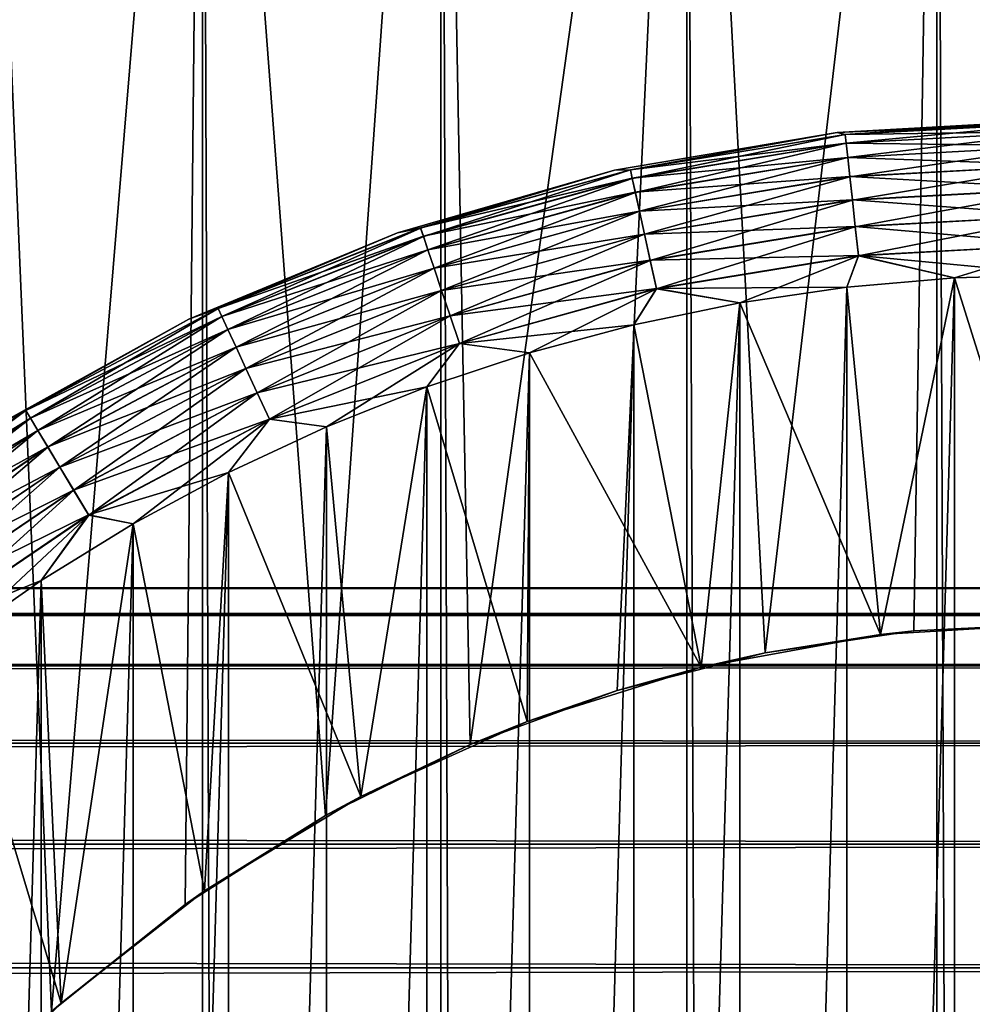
# Model space of a CAD drawing. Extents: x -265 to 265, y 0 to 427.
# Tile 250 of 256: x 243.27 to 249.42, y 407.29 to 413.65. Entities that reach past the tile are written whole.
import ezdxf

# ---------------------------------------------------------------- set-up
doc = ezdxf.new("R2010")
doc.units = 0
doc.header["$LTSCALE"] = 65.185185
for name, color, linetype in [('3', 7, 'CONTINUOUS'), ('71', 7, 'CONTINUOUS'), ('72', 7, 'CONTINUOUS'), ('77', 7, 'CONTINUOUS'), ('81', 7, 'CONTINUOUS'), ('82', 7, 'CONTINUOUS'), ('85', 7, 'CONTINUOUS'), ('89', 7, 'CONTINUOUS'), ('93', 7, 'CONTINUOUS')]:
    doc.layers.add(name, color=color, linetype=linetype)

msp = doc.modelspace()

# ---------------------------------------------------------------- linework, layer by layer
at = {"layer": '3', "color": 7, "linetype": 'CONTINUOUS'}
for points in [[(-263, 409.9789, 28.2268), (-263, 409.8101, 29.6706), (263, 409.9789, 28.2268), (-263, 409.9789, 28.2268)], [(263, 409.9789, 28.2268), (-263, 409.8101, 29.6706), (263, 409.8101, 29.6706), (263, 409.9789, 28.2268)], [(-263, 409.9789, 26.7732), (-263, 409.9789, 28.2268), (263, 409.9789, 26.7732), (-263, 409.9789, 26.7732)], [(263, 409.9789, 26.7732), (-263, 409.9789, 28.2268), (263, 409.9789, 28.2268), (263, 409.9789, 26.7732)], [(-263, 409.8101, 25.3294), (-263, 409.9789, 26.7732), (263, 409.8101, 25.3294), (-263, 409.8101, 25.3294)], [(263, 409.8101, 25.3294), (-263, 409.9789, 26.7732), (263, 409.9789, 26.7732), (263, 409.8101, 25.3294)], [(-263, 409.8101, 29.6706), (-263, 409.4749, 31.085), (263, 409.8101, 29.6706), (-263, 409.8101, 29.6706)], [(263, 409.8101, 29.6706), (-263, 409.4749, 31.085), (263, 409.4749, 31.085), (263, 409.8101, 29.6706)], [(-263, 409.4749, 23.915), (-263, 409.8101, 25.3294), (263, 409.4749, 23.915), (-263, 409.4749, 23.915)], [(263, 409.4749, 23.915), (-263, 409.8101, 25.3294), (263, 409.8101, 25.3294), (263, 409.4749, 23.915)], [(-263, 409.4749, 31.085), (-263, 408.9777, 32.451), (263, 409.4749, 31.085), (-263, 409.4749, 31.085)], [(263, 409.4749, 31.085), (-263, 408.9777, 32.451), (263, 408.9777, 32.451), (263, 409.4749, 31.085)], [(-263, 408.9777, 22.549), (-263, 409.4749, 23.915), (263, 408.9777, 22.549), (-263, 408.9777, 22.549)], [(263, 408.9777, 22.549), (-263, 409.4749, 23.915), (263, 409.4749, 23.915), (263, 408.9777, 22.549)], [(-263, 408.9777, 32.451), (-263, 408.3253, 33.75), (263, 408.9777, 32.451), (-263, 408.9777, 32.451)], [(263, 408.9777, 32.451), (-263, 408.3253, 33.75), (263, 408.3253, 33.75), (263, 408.9777, 32.451)], [(-263, 408.3253, 21.25), (-263, 408.9777, 22.549), (263, 408.3253, 21.25), (-263, 408.3253, 21.25)], [(263, 408.3253, 21.25), (-263, 408.9777, 22.549), (263, 408.9777, 22.549), (263, 408.3253, 21.25)], [(-263, 408.3253, 33.75), (-263, 407.5265, 34.9645), (263, 408.3253, 33.75), (-263, 408.3253, 33.75)], [(263, 408.3253, 33.75), (-263, 407.5265, 34.9645), (263, 407.5265, 34.9645), (263, 408.3253, 33.75)], [(-263, 407.5265, 20.0355), (-263, 408.3253, 21.25), (263, 407.5265, 20.0355), (-263, 407.5265, 20.0355)], [(263, 407.5265, 20.0355), (-263, 408.3253, 21.25), (263, 408.3253, 21.25), (263, 407.5265, 20.0355)], [(-263, 407.5265, 34.9645), (-263, 406.5922, 36.078), (263, 407.5265, 34.9645), (-263, 407.5265, 34.9645)], [(263, 407.5265, 34.9645), (-263, 406.5922, 36.078), (263, 406.5922, 36.078), (263, 407.5265, 34.9645)], [(-263, 406.5922, 18.922), (-263, 407.5265, 20.0355), (263, 406.5922, 18.922), (-263, 406.5922, 18.922)], [(263, 406.5922, 18.922), (-263, 407.5265, 20.0355), (263, 407.5265, 20.0355), (263, 406.5922, 18.922)]]:
    msp.add_3dface(points, dxfattribs=at)
at = {"layer": '71', "color": 7, "linetype": 'CONTINUOUS'}
for points in [[(242.9739, 1, 13.2527), (244.4479, 1, 13.9347), (242.9739, 419, 13.2527), (242.9739, 1, 13.2527)], [(242.9739, 419, 13.2527), (244.4479, 1, 13.9347), (244.4479, 419, 13.9347), (242.9739, 419, 13.2527)], [(244.4479, 1, 13.9347), (245.9871, 1, 14.4532), (244.4479, 419, 13.9347), (244.4479, 1, 13.9347)], [(244.4479, 419, 13.9347), (245.9871, 1, 14.4532), (245.9871, 419, 14.4532), (244.4479, 419, 13.9347)], [(245.9871, 1, 14.4532), (247.5733, 1, 14.8024), (245.9871, 419, 14.4532), (245.9871, 1, 14.4532)], [(245.9871, 419, 14.4532), (247.5733, 1, 14.8024), (247.5733, 419, 14.8024), (245.9871, 419, 14.4532)], [(247.5733, 1, 14.8024), (249.1879, 1, 14.978), (247.5733, 419, 14.8024), (247.5733, 1, 14.8024)], [(247.5733, 419, 14.8024), (249.1879, 1, 14.978), (249.1879, 419, 14.978), (247.5733, 419, 14.8024)], [(249.1879, 1, 14.978), (250.8121, 1, 14.978), (249.1879, 419, 14.978), (249.1879, 1, 14.978)], [(249.1879, 419, 14.978), (250.8121, 1, 14.978), (250.8121, 419, 14.978), (249.1879, 419, 14.978)]]:
    msp.add_3dface(points, dxfattribs=at)
at = {"layer": '72', "color": 7, "linetype": 'CONTINUOUS'}
for points in [[(242.6833, 406.4443, -13.0945), (242.9739, 419, -13.2527), (243.4741, 407.244, -13.506), (242.6833, 406.4443, -13.0945)], [(242.9739, 419, -13.2527), (244.4479, 419, -13.9347), (243.4741, 407.244, -13.506), (242.9739, 419, -13.2527)], [(243.4741, 407.244, -13.506), (244.4479, 419, -13.9347), (244.3351, 407.9354, -13.8892), (243.4741, 407.244, -13.506)], [(244.3351, 407.9354, -13.8892), (244.4479, 419, -13.9347), (245.2416, 408.51, -14.2252), (244.3351, 407.9354, -13.8892)], [(244.4479, 419, -13.9347), (245.9871, 419, -14.4532), (245.2416, 408.51, -14.2252), (244.4479, 419, -13.9347)], [(245.2416, 408.51, -14.2252), (245.9871, 419, -14.4532), (246.1751, 408.9684, -14.5042), (245.2416, 408.51, -14.2252)], [(245.9871, 419, -14.4532), (247.5733, 419, -14.8024), (246.1751, 408.9684, -14.5042), (245.9871, 419, -14.4532)], [(246.1751, 408.9684, -14.5042), (247.5733, 419, -14.8024), (247.1235, 409.316, -14.7216), (246.1751, 408.9684, -14.5042)], [(247.1235, 409.316, -14.7216), (247.5733, 419, -14.8024), (248.0796, 409.559, -14.8766), (247.1235, 409.316, -14.7216)], [(247.5733, 419, -14.8024), (249.1879, 419, -14.978), (248.0796, 409.559, -14.8766), (247.5733, 419, -14.8024)], [(248.0796, 409.559, -14.8766), (249.1879, 419, -14.978), (249.0385, 409.7025, -14.9692), (248.0796, 409.559, -14.8766)], [(249.0385, 409.7025, -14.9692), (249.1879, 419, -14.978), (250, 409.75, -15), (249.0385, 409.7025, -14.9692)], [(249.1879, 419, -14.978), (250.8121, 419, -14.978), (250, 409.75, -15), (249.1879, 419, -14.978)]]:
    msp.add_3dface(points, dxfattribs=at)
at = {"layer": '77', "color": 7, "linetype": 'CONTINUOUS'}
for points in [[(249.0385, 409.7025, -14.9692), (250, 409.75, -15), (248.8248, 409.6789, -25), (249.0385, 409.7025, -14.9692)], [(248.8248, 409.6789, -25), (250, 409.75, -15), (250, 409.75, -25), (248.8248, 409.6789, -25)], [(247.6667, 409.4667, -25), (248.0796, 409.559, -14.8766), (248.8248, 409.6789, -25), (247.6667, 409.4667, -25)], [(248.0796, 409.559, -14.8766), (249.0385, 409.7025, -14.9692), (248.8248, 409.6789, -25), (248.0796, 409.559, -14.8766)], [(247.1235, 409.316, -14.7216), (248.0796, 409.559, -14.8766), (247.6667, 409.4667, -25), (247.1235, 409.316, -14.7216)], [(246.5426, 409.1164, -25), (247.1235, 409.316, -14.7216), (247.6667, 409.4667, -25), (246.5426, 409.1164, -25)], [(246.1751, 408.9684, -14.5042), (247.1235, 409.316, -14.7216), (246.5426, 409.1164, -25), (246.1751, 408.9684, -14.5042)], [(245.4689, 408.6332, -25), (246.1751, 408.9684, -14.5042), (246.5426, 409.1164, -25), (245.4689, 408.6332, -25)], [(245.2416, 408.51, -14.2252), (246.1751, 408.9684, -14.5042), (245.4689, 408.6332, -25), (245.2416, 408.51, -14.2252)], [(244.4614, 408.0241, -25), (245.2416, 408.51, -14.2252), (245.4689, 408.6332, -25), (244.4614, 408.0241, -25)], [(244.3351, 407.9354, -13.8892), (245.2416, 408.51, -14.2252), (244.4614, 408.0241, -25), (244.3351, 407.9354, -13.8892)], [(243.5346, 407.298, -25), (244.3351, 407.9354, -13.8892), (244.4614, 408.0241, -25), (243.5346, 407.298, -25)], [(243.4741, 407.244, -13.506), (244.3351, 407.9354, -13.8892), (243.5346, 407.298, -25), (243.4741, 407.244, -13.506)], [(242.702, 406.4654, -25), (243.4741, 407.244, -13.506), (243.5346, 407.298, -25), (242.702, 406.4654, -25)]]:
    msp.add_3dface(points, dxfattribs=at)
at = {"layer": '81', "color": 7, "linetype": 'CONTINUOUS'}
for points in [[(248.607, 411.9189, -25), (248.8248, 409.6789, -25), (249.3023, 411.9797, -25), (248.607, 411.9189, -25)], [(248.8248, 409.6789, -25), (250, 409.75, -25), (249.3023, 411.9797, -25), (248.8248, 409.6789, -25)], [(249.3023, 411.9797, -25), (250, 409.75, -25), (250, 412, -25), (249.3023, 411.9797, -25)], [(247.9163, 411.8177, -25), (248.8248, 409.6789, -25), (248.607, 411.9189, -25), (247.9163, 411.8177, -25)], [(247.2327, 411.6766, -25), (247.6667, 409.4667, -25), (247.9163, 411.8177, -25), (247.2327, 411.6766, -25)], [(247.6667, 409.4667, -25), (248.8248, 409.6789, -25), (247.9163, 411.8177, -25), (247.6667, 409.4667, -25)], [(246.5584, 411.4959, -25), (247.6667, 409.4667, -25), (247.2327, 411.6766, -25), (246.5584, 411.4959, -25)], [(245.8958, 411.2763, -25), (246.5426, 409.1164, -25), (246.5584, 411.4959, -25), (245.8958, 411.2763, -25)], [(246.5426, 409.1164, -25), (247.6667, 409.4667, -25), (246.5584, 411.4959, -25), (246.5426, 409.1164, -25)], [(245.2471, 411.0186, -25), (245.4689, 408.6332, -25), (245.8958, 411.2763, -25), (245.2471, 411.0186, -25)], [(245.4689, 408.6332, -25), (246.5426, 409.1164, -25), (245.8958, 411.2763, -25), (245.4689, 408.6332, -25)], [(244.6145, 410.7236, -25), (245.4689, 408.6332, -25), (245.2471, 411.0186, -25), (244.6145, 410.7236, -25)], [(244, 410.3923, -25), (244.4614, 408.0241, -25), (244.6145, 410.7236, -25), (244, 410.3923, -25)], [(244.4614, 408.0241, -25), (245.4689, 408.6332, -25), (244.6145, 410.7236, -25), (244.4614, 408.0241, -25)], [(243.4059, 410.0259, -25), (243.5346, 407.298, -25), (244, 410.3923, -25), (243.4059, 410.0259, -25)], [(243.5346, 407.298, -25), (244.4614, 408.0241, -25), (244, 410.3923, -25), (243.5346, 407.298, -25)], [(242.8341, 409.6255, -25), (243.5346, 407.298, -25), (243.4059, 410.0259, -25), (242.8341, 409.6255, -25)], [(242.702, 406.4654, -25), (243.5346, 407.298, -25), (242.8341, 409.6255, -25), (242.702, 406.4654, -25)]]:
    msp.add_3dface(points, dxfattribs=at)
at = {"layer": '82', "color": 7, "linetype": 'CONTINUOUS'}
for points in [[(248.607, 411.9189, -75), (249.3023, 411.9797, -75), (248.607, 388.0811, -75), (248.607, 411.9189, -75)], [(248.607, 388.0811, -75), (249.3023, 411.9797, -75), (249.3023, 388.0203, -75), (248.607, 388.0811, -75)], [(249.3023, 411.9797, -75), (250, 412, -75), (249.3023, 388.0203, -75), (249.3023, 411.9797, -75)], [(249.3023, 388.0203, -75), (250, 412, -75), (250, 388, -75), (249.3023, 388.0203, -75)], [(247.9163, 411.8177, -75), (248.607, 411.9189, -75), (247.9163, 388.1823, -75), (247.9163, 411.8177, -75)], [(247.9163, 388.1823, -75), (248.607, 411.9189, -75), (248.607, 388.0811, -75), (247.9163, 388.1823, -75)], [(247.2327, 411.6766, -75), (247.9163, 411.8177, -75), (247.2327, 388.3234, -75), (247.2327, 411.6766, -75)], [(247.2327, 388.3234, -75), (247.9163, 411.8177, -75), (247.9163, 388.1823, -75), (247.2327, 388.3234, -75)], [(246.5584, 411.4959, -75), (247.2327, 411.6766, -75), (246.5584, 388.5041, -75), (246.5584, 411.4959, -75)], [(246.5584, 388.5041, -75), (247.2327, 411.6766, -75), (247.2327, 388.3234, -75), (246.5584, 388.5041, -75)], [(245.8958, 411.2763, -75), (246.5584, 411.4959, -75), (245.8958, 388.7237, -75), (245.8958, 411.2763, -75)], [(245.8958, 388.7237, -75), (246.5584, 411.4959, -75), (246.5584, 388.5041, -75), (245.8958, 388.7237, -75)], [(245.2471, 411.0186, -75), (245.8958, 411.2763, -75), (245.2471, 388.9814, -75), (245.2471, 411.0186, -75)], [(245.2471, 388.9814, -75), (245.8958, 411.2763, -75), (245.8958, 388.7237, -75), (245.2471, 388.9814, -75)], [(244.6145, 410.7236, -75), (245.2471, 411.0186, -75), (244.6145, 389.2764, -75), (244.6145, 410.7236, -75)], [(244.6145, 389.2764, -75), (245.2471, 411.0186, -75), (245.2471, 388.9814, -75), (244.6145, 389.2764, -75)], [(244, 410.3923, -75), (244.6145, 410.7236, -75), (244, 389.6077, -75), (244, 410.3923, -75)], [(244, 389.6077, -75), (244.6145, 410.7236, -75), (244.6145, 389.2764, -75), (244, 389.6077, -75)], [(243.4059, 410.0259, -75), (244, 410.3923, -75), (243.4059, 389.9741, -75), (243.4059, 410.0259, -75)], [(243.4059, 389.9741, -75), (244, 410.3923, -75), (244, 389.6077, -75), (243.4059, 389.9741, -75)], [(242.8341, 409.6255, -75), (243.4059, 410.0259, -75), (242.8341, 390.3745, -75), (242.8341, 409.6255, -75)], [(242.8341, 390.3745, -75), (243.4059, 410.0259, -75), (243.4059, 389.9741, -75), (242.8341, 390.3745, -75)]]:
    msp.add_3dface(points, dxfattribs=at)
at = {"layer": '85', "color": 7, "linetype": 'CONTINUOUS'}
for points in [[(250, 413, -74), (248.5445, 412.9183, -74), (250, 413, -26), (250, 413, -74)], [(250, 413, -26), (248.5445, 412.9183, -74), (248.5445, 412.9183, -26), (250, 413, -26)], [(248.5445, 412.9183, -74), (247.1072, 412.6741, -74), (248.5445, 412.9183, -26), (248.5445, 412.9183, -74)], [(248.5445, 412.9183, -26), (247.1072, 412.6741, -74), (247.1072, 412.6741, -26), (248.5445, 412.9183, -26)], [(247.1072, 412.6741, -74), (245.7064, 412.2705, -74), (247.1072, 412.6741, -26), (247.1072, 412.6741, -74)], [(247.1072, 412.6741, -26), (245.7064, 412.2705, -74), (245.7064, 412.2705, -26), (247.1072, 412.6741, -26)], [(245.7064, 412.2705, -74), (244.3595, 411.7126, -74), (245.7064, 412.2705, -26), (245.7064, 412.2705, -74)], [(245.7064, 412.2705, -26), (244.3595, 411.7126, -74), (244.3595, 411.7126, -26), (245.7064, 412.2705, -26)], [(244.3595, 411.7126, -74), (243.0836, 411.0074, -74), (244.3595, 411.7126, -26), (244.3595, 411.7126, -74)], [(244.3595, 411.7126, -26), (243.0836, 411.0074, -74), (243.0836, 411.0074, -26), (244.3595, 411.7126, -26)]]:
    msp.add_3dface(points, dxfattribs=at)
at = {"layer": '89', "color": 7, "linetype": 'CONTINUOUS'}
for points in [[(248.5445, 412.9183, -74), (250, 413, -74), (248.5965, 412.9047, -74.1951), (248.5445, 412.9183, -74)], [(250, 413, -74), (250, 412.9808, -74.1951), (248.5965, 412.9047, -74.1951), (250, 413, -74)], [(250, 412.9808, -74.1951), (248.6027, 412.848, -74.3829), (248.5965, 412.9047, -74.1951), (250, 412.9808, -74.1951)], [(250, 412.9238, -74.3829), (248.6027, 412.848, -74.3829), (250, 412.9808, -74.1951), (250, 412.9238, -74.3829)], [(247.1072, 412.6741, -74), (248.5445, 412.9183, -74), (247.2095, 412.6773, -74.1951), (247.1072, 412.6741, -74)], [(248.5445, 412.9183, -74), (248.5965, 412.9047, -74.1951), (247.2095, 412.6773, -74.1951), (248.5445, 412.9183, -74)], [(248.5965, 412.9047, -74.1951), (247.2218, 412.6217, -74.3829), (247.2095, 412.6773, -74.1951), (248.5965, 412.9047, -74.1951)], [(248.6027, 412.848, -74.3829), (247.2218, 412.6217, -74.3829), (248.5965, 412.9047, -74.1951), (248.6027, 412.848, -74.3829)], [(250, 412.9238, -74.3829), (248.6127, 412.756, -74.5559), (248.6027, 412.848, -74.3829), (250, 412.9238, -74.3829)], [(250, 412.8313, -74.5559), (248.6127, 412.756, -74.5559), (250, 412.9238, -74.3829), (250, 412.8313, -74.5559)], [(248.6027, 412.848, -74.3829), (247.2417, 412.5313, -74.5559), (247.2218, 412.6217, -74.3829), (248.6027, 412.848, -74.3829)], [(248.6127, 412.756, -74.5559), (247.2417, 412.5313, -74.5559), (248.6027, 412.848, -74.3829), (248.6127, 412.756, -74.5559)], [(250, 412.8313, -74.5559), (248.6262, 412.6322, -74.7075), (248.6127, 412.756, -74.5559), (250, 412.8313, -74.5559)], [(250, 412.7067, -74.7075), (248.6262, 412.6322, -74.7075), (250, 412.8313, -74.5559), (250, 412.7067, -74.7075)], [(248.6127, 412.756, -74.5559), (247.2684, 412.4096, -74.7075), (247.2417, 412.5313, -74.5559), (248.6127, 412.756, -74.5559)], [(248.6262, 412.6322, -74.7075), (247.2684, 412.4096, -74.7075), (248.6127, 412.756, -74.5559), (248.6262, 412.6322, -74.7075)], [(245.7064, 412.2705, -74), (247.1072, 412.6741, -74), (245.8552, 412.3013, -74.1951), (245.7064, 412.2705, -74)], [(247.1072, 412.6741, -74), (247.2095, 412.6773, -74.1951), (245.8552, 412.3013, -74.1951), (247.1072, 412.6741, -74)], [(247.2095, 412.6773, -74.1951), (245.8734, 412.2473, -74.3829), (245.8552, 412.3013, -74.1951), (247.2095, 412.6773, -74.1951)], [(247.2218, 412.6217, -74.3829), (245.8734, 412.2473, -74.3829), (247.2095, 412.6773, -74.1951), (247.2218, 412.6217, -74.3829)], [(250, 412.7067, -74.7075), (248.6426, 412.4813, -74.8319), (248.6262, 412.6322, -74.7075), (250, 412.7067, -74.7075)], [(250, 412.5549, -74.8319), (248.6426, 412.4813, -74.8319), (250, 412.7067, -74.7075), (250, 412.5549, -74.8319)], [(247.2218, 412.6217, -74.3829), (245.903, 412.1596, -74.5559), (245.8734, 412.2473, -74.3829), (247.2218, 412.6217, -74.3829)], [(247.2417, 412.5313, -74.5559), (245.903, 412.1596, -74.5559), (247.2218, 412.6217, -74.3829), (247.2417, 412.5313, -74.5559)], [(248.6262, 412.6322, -74.7075), (247.3011, 412.2614, -74.8319), (247.2684, 412.4096, -74.7075), (248.6262, 412.6322, -74.7075)], [(248.6426, 412.4813, -74.8319), (247.3011, 412.2614, -74.8319), (248.6262, 412.6322, -74.7075), (248.6426, 412.4813, -74.8319)], [(247.2417, 412.5313, -74.5559), (245.9427, 412.0415, -74.7075), (245.903, 412.1596, -74.5559), (247.2417, 412.5313, -74.5559)], [(247.2684, 412.4096, -74.7075), (245.9427, 412.0415, -74.7075), (247.2417, 412.5313, -74.5559), (247.2684, 412.4096, -74.7075)], [(250, 412.5549, -74.8319), (248.6613, 412.3092, -74.9243), (248.6426, 412.4813, -74.8319), (250, 412.5549, -74.8319)], [(250, 412.3818, -74.9243), (248.6613, 412.3092, -74.9243), (250, 412.5549, -74.8319), (250, 412.3818, -74.9243)], [(248.6426, 412.4813, -74.8319), (247.3383, 412.0923, -74.9243), (247.3011, 412.2614, -74.8319), (248.6426, 412.4813, -74.8319)], [(248.6613, 412.3092, -74.9243), (247.3383, 412.0923, -74.9243), (248.6426, 412.4813, -74.8319), (248.6613, 412.3092, -74.9243)], [(247.2684, 412.4096, -74.7075), (245.9912, 411.8977, -74.8319), (245.9427, 412.0415, -74.7075), (247.2684, 412.4096, -74.7075)], [(247.3011, 412.2614, -74.8319), (245.9912, 411.8977, -74.8319), (247.2684, 412.4096, -74.7075), (247.3011, 412.2614, -74.8319)], [(250, 412.3818, -74.9243), (248.6816, 412.1225, -74.981), (248.6613, 412.3092, -74.9243), (250, 412.3818, -74.9243)], [(250, 412.1939, -74.981), (248.6816, 412.1225, -74.981), (250, 412.3818, -74.9243), (250, 412.1939, -74.981)], [(244.3595, 411.7126, -74), (245.7064, 412.2705, -74), (244.5495, 411.781, -74.1951), (244.3595, 411.7126, -74)], [(245.7064, 412.2705, -74), (245.8552, 412.3013, -74.1951), (244.5495, 411.781, -74.1951), (245.7064, 412.2705, -74)], [(245.8552, 412.3013, -74.1951), (244.5734, 411.7293, -74.3829), (244.5495, 411.781, -74.1951), (245.8552, 412.3013, -74.1951)], [(245.8734, 412.2473, -74.3829), (244.5734, 411.7293, -74.3829), (245.8552, 412.3013, -74.1951), (245.8734, 412.2473, -74.3829)], [(248.6613, 412.3092, -74.9243), (247.3787, 411.9088, -74.981), (247.3383, 412.0923, -74.9243), (248.6613, 412.3092, -74.9243)], [(248.6816, 412.1225, -74.981), (247.3787, 411.9088, -74.981), (248.6613, 412.3092, -74.9243), (248.6816, 412.1225, -74.981)], [(245.8734, 412.2473, -74.3829), (244.6123, 411.6453, -74.5559), (244.5734, 411.7293, -74.3829), (245.8734, 412.2473, -74.3829)], [(245.903, 412.1596, -74.5559), (244.6123, 411.6453, -74.5559), (245.8734, 412.2473, -74.3829), (245.903, 412.1596, -74.5559)], [(247.3011, 412.2614, -74.8319), (246.0465, 411.7336, -74.9243), (245.9912, 411.8977, -74.8319), (247.3011, 412.2614, -74.8319)], [(247.3383, 412.0923, -74.9243), (246.0465, 411.7336, -74.9243), (247.3011, 412.2614, -74.8319), (247.3383, 412.0923, -74.9243)], [(245.903, 412.1596, -74.5559), (244.6646, 411.5323, -74.7075), (244.6123, 411.6453, -74.5559), (245.903, 412.1596, -74.5559)], [(245.9427, 412.0415, -74.7075), (244.6646, 411.5323, -74.7075), (245.903, 412.1596, -74.5559), (245.9427, 412.0415, -74.7075)], [(250, 412.1939, -74.981), (249.3023, 411.9797, -75), (248.6816, 412.1225, -74.981), (250, 412.1939, -74.981)], [(250, 412, -75), (249.3023, 411.9797, -75), (250, 412.1939, -74.981), (250, 412, -75)], [(247.3383, 412.0923, -74.9243), (246.1065, 411.5556, -74.981), (246.0465, 411.7336, -74.9243), (247.3383, 412.0923, -74.9243)], [(247.3787, 411.9088, -74.981), (246.1065, 411.5556, -74.981), (247.3383, 412.0923, -74.9243), (247.3787, 411.9088, -74.981)], [(248.6816, 412.1225, -74.981), (247.9163, 411.8177, -75), (247.3787, 411.9088, -74.981), (248.6816, 412.1225, -74.981)], [(248.607, 411.9189, -75), (247.9163, 411.8177, -75), (248.6816, 412.1225, -74.981), (248.607, 411.9189, -75)], [(249.3023, 411.9797, -75), (248.607, 411.9189, -75), (248.6816, 412.1225, -74.981), (249.3023, 411.9797, -75)], [(245.9427, 412.0415, -74.7075), (244.7283, 411.3945, -74.8319), (244.6646, 411.5323, -74.7075), (245.9427, 412.0415, -74.7075)], [(245.9912, 411.8977, -74.8319), (244.7283, 411.3945, -74.8319), (245.9427, 412.0415, -74.7075), (245.9912, 411.8977, -74.8319)], [(245.9912, 411.8977, -74.8319), (244.801, 411.2374, -74.9243), (244.7283, 411.3945, -74.8319), (245.9912, 411.8977, -74.8319)], [(246.0465, 411.7336, -74.9243), (244.801, 411.2374, -74.9243), (245.9912, 411.8977, -74.8319), (246.0465, 411.7336, -74.9243)], [(247.3787, 411.9088, -74.981), (246.5584, 411.4959, -75), (246.1065, 411.5556, -74.981), (247.3787, 411.9088, -74.981)], [(247.2327, 411.6766, -75), (246.5584, 411.4959, -75), (247.3787, 411.9088, -74.981), (247.2327, 411.6766, -75)], [(247.9163, 411.8177, -75), (247.2327, 411.6766, -75), (247.3787, 411.9088, -74.981), (247.9163, 411.8177, -75)], [(244.3595, 411.7126, -74), (244.5495, 411.781, -74.1951), (243.3077, 411.1227, -74.1951), (244.3595, 411.7126, -74)], [(244.5495, 411.781, -74.1951), (243.3371, 411.0739, -74.3829), (243.3077, 411.1227, -74.1951), (244.5495, 411.781, -74.1951)], [(244.5734, 411.7293, -74.3829), (243.3371, 411.0739, -74.3829), (244.5495, 411.781, -74.1951), (244.5734, 411.7293, -74.3829)], [(243.0836, 411.0074, -74), (244.3595, 411.7126, -74), (243.3077, 411.1227, -74.1951), (243.0836, 411.0074, -74)], [(244.5734, 411.7293, -74.3829), (243.3848, 410.9945, -74.5559), (243.3371, 411.0739, -74.3829), (244.5734, 411.7293, -74.3829)], [(244.6123, 411.6453, -74.5559), (243.3848, 410.9945, -74.5559), (244.5734, 411.7293, -74.3829), (244.6123, 411.6453, -74.5559)], [(246.0465, 411.7336, -74.9243), (244.8799, 411.0669, -74.981), (244.801, 411.2374, -74.9243), (246.0465, 411.7336, -74.9243)], [(246.1065, 411.5556, -74.981), (244.8799, 411.0669, -74.981), (246.0465, 411.7336, -74.9243), (246.1065, 411.5556, -74.981)], [(244.6123, 411.6453, -74.5559), (243.449, 410.8878, -74.7075), (243.3848, 410.9945, -74.5559), (244.6123, 411.6453, -74.5559)], [(244.6646, 411.5323, -74.7075), (243.449, 410.8878, -74.7075), (244.6123, 411.6453, -74.5559), (244.6646, 411.5323, -74.7075)], [(244.6646, 411.5323, -74.7075), (243.5273, 410.7578, -74.8319), (243.449, 410.8878, -74.7075), (244.6646, 411.5323, -74.7075)], [(244.7283, 411.3945, -74.8319), (243.5273, 410.7578, -74.8319), (244.6646, 411.5323, -74.7075), (244.7283, 411.3945, -74.8319)], [(246.1065, 411.5556, -74.981), (245.2471, 411.0186, -75), (244.8799, 411.0669, -74.981), (246.1065, 411.5556, -74.981)], [(245.8958, 411.2763, -75), (245.2471, 411.0186, -75), (246.1065, 411.5556, -74.981), (245.8958, 411.2763, -75)], [(246.5584, 411.4959, -75), (245.8958, 411.2763, -75), (246.1065, 411.5556, -74.981), (246.5584, 411.4959, -75)], [(244.7283, 411.3945, -74.8319), (243.6165, 410.6094, -74.9243), (243.5273, 410.7578, -74.8319), (244.7283, 411.3945, -74.8319)], [(244.801, 411.2374, -74.9243), (243.6165, 410.6094, -74.9243), (244.7283, 411.3945, -74.8319), (244.801, 411.2374, -74.9243)], [(244.801, 411.2374, -74.9243), (243.7134, 410.4485, -74.981), (243.6165, 410.6094, -74.9243), (244.801, 411.2374, -74.9243)], [(244.8799, 411.0669, -74.981), (243.7134, 410.4485, -74.981), (244.801, 411.2374, -74.9243), (244.8799, 411.0669, -74.981)], [(243.0836, 411.0074, -74), (243.3077, 411.1227, -74.1951), (242.1444, 410.3339, -74.1951), (243.0836, 411.0074, -74)], [(243.3077, 411.1227, -74.1951), (242.1788, 410.2886, -74.3829), (242.1444, 410.3339, -74.1951), (243.3077, 411.1227, -74.1951)], [(243.3371, 411.0739, -74.3829), (242.1788, 410.2886, -74.3829), (243.3077, 411.1227, -74.1951), (243.3371, 411.0739, -74.3829)], [(243.3371, 411.0739, -74.3829), (242.2349, 410.2149, -74.5559), (242.1788, 410.2886, -74.3829), (243.3371, 411.0739, -74.3829)], [(243.3848, 410.9945, -74.5559), (242.2349, 410.2149, -74.5559), (243.3371, 411.0739, -74.3829), (243.3848, 410.9945, -74.5559)], [(244.8799, 411.0669, -74.981), (244, 410.3923, -75), (243.7134, 410.4485, -74.981), (244.8799, 411.0669, -74.981)], [(244.6145, 410.7236, -75), (244, 410.3923, -75), (244.8799, 411.0669, -74.981), (244.6145, 410.7236, -75)], [(245.2471, 411.0186, -75), (244.6145, 410.7236, -75), (244.8799, 411.0669, -74.981), (245.2471, 411.0186, -75)], [(243.3848, 410.9945, -74.5559), (242.3102, 410.1157, -74.7075), (242.2349, 410.2149, -74.5559), (243.3848, 410.9945, -74.5559)], [(243.449, 410.8878, -74.7075), (242.3102, 410.1157, -74.7075), (243.3848, 410.9945, -74.5559), (243.449, 410.8878, -74.7075)], [(243.449, 410.8878, -74.7075), (242.4021, 409.9949, -74.8319), (242.3102, 410.1157, -74.7075), (243.449, 410.8878, -74.7075)], [(243.5273, 410.7578, -74.8319), (242.4021, 409.9949, -74.8319), (243.449, 410.8878, -74.7075), (243.5273, 410.7578, -74.8319)], [(243.5273, 410.7578, -74.8319), (242.5069, 409.857, -74.9243), (242.4021, 409.9949, -74.8319), (243.5273, 410.7578, -74.8319)], [(243.6165, 410.6094, -74.9243), (242.5069, 409.857, -74.9243), (243.5273, 410.7578, -74.8319), (243.6165, 410.6094, -74.9243)], [(243.6165, 410.6094, -74.9243), (242.6205, 409.7075, -74.981), (242.5069, 409.857, -74.9243), (243.6165, 410.6094, -74.9243)], [(243.7134, 410.4485, -74.981), (242.6205, 409.7075, -74.981), (243.6165, 410.6094, -74.9243), (243.7134, 410.4485, -74.981)], [(243.7134, 410.4485, -74.981), (242.8341, 409.6255, -75), (242.6205, 409.7075, -74.981), (243.7134, 410.4485, -74.981)], [(243.4059, 410.0259, -75), (242.8341, 409.6255, -75), (243.7134, 410.4485, -74.981), (243.4059, 410.0259, -75)], [(244, 410.3923, -75), (243.4059, 410.0259, -75), (243.7134, 410.4485, -74.981), (244, 410.3923, -75)]]:
    msp.add_3dface(points, dxfattribs=at)
at = {"layer": '93', "color": 7, "linetype": 'CONTINUOUS'}
for points in [[(250, 413, -26), (248.5445, 412.9183, -26), (250, 412.981, -25.8061), (250, 413, -26)], [(248.5445, 412.9183, -26), (248.5965, 412.9049, -25.8061), (250, 412.981, -25.8061), (248.5445, 412.9183, -26)], [(248.5965, 412.9049, -25.8061), (250, 412.9243, -25.6182), (250, 412.981, -25.8061), (248.5965, 412.9049, -25.8061)], [(248.5445, 412.9183, -26), (247.1072, 412.6741, -26), (247.2095, 412.6775, -25.8061), (248.5445, 412.9183, -26)], [(248.5445, 412.9183, -26), (247.2095, 412.6775, -25.8061), (248.5965, 412.9049, -25.8061), (248.5445, 412.9183, -26)], [(247.2095, 412.6775, -25.8061), (248.6026, 412.8485, -25.6182), (248.5965, 412.9049, -25.8061), (247.2095, 412.6775, -25.8061)], [(248.6026, 412.8485, -25.6182), (250, 412.9243, -25.6182), (248.5965, 412.9049, -25.8061), (248.6026, 412.8485, -25.6182)], [(248.6026, 412.8485, -25.6182), (250, 412.8319, -25.4451), (250, 412.9243, -25.6182), (248.6026, 412.8485, -25.6182)], [(247.2217, 412.6221, -25.6182), (248.6026, 412.8485, -25.6182), (247.2095, 412.6775, -25.8061), (247.2217, 412.6221, -25.6182)], [(247.2217, 412.6221, -25.6182), (248.6126, 412.7567, -25.4451), (248.6026, 412.8485, -25.6182), (247.2217, 412.6221, -25.6182)], [(248.6126, 412.7567, -25.4451), (250, 412.8319, -25.4451), (248.6026, 412.8485, -25.6182), (248.6126, 412.7567, -25.4451)], [(248.6126, 412.7567, -25.4451), (250, 412.7075, -25.2933), (250, 412.8319, -25.4451), (248.6126, 412.7567, -25.4451)], [(247.2415, 412.5319, -25.4451), (248.6126, 412.7567, -25.4451), (247.2217, 412.6221, -25.6182), (247.2415, 412.5319, -25.4451)], [(247.2415, 412.5319, -25.4451), (248.6261, 412.633, -25.2933), (248.6126, 412.7567, -25.4451), (247.2415, 412.5319, -25.4451)], [(248.6261, 412.633, -25.2933), (250, 412.7075, -25.2933), (248.6126, 412.7567, -25.4451), (248.6261, 412.633, -25.2933)], [(247.1072, 412.6741, -26), (245.7064, 412.2705, -26), (245.8551, 412.3015, -25.8061), (247.1072, 412.6741, -26)], [(247.1072, 412.6741, -26), (245.8551, 412.3015, -25.8061), (247.2095, 412.6775, -25.8061), (247.1072, 412.6741, -26)], [(245.8551, 412.3015, -25.8061), (247.2217, 412.6221, -25.6182), (247.2095, 412.6775, -25.8061), (245.8551, 412.3015, -25.8061)], [(248.6261, 412.633, -25.2933), (250, 412.5559, -25.1687), (250, 412.7075, -25.2933), (248.6261, 412.633, -25.2933)], [(245.8733, 412.2477, -25.6182), (247.2217, 412.6221, -25.6182), (245.8551, 412.3015, -25.8061), (245.8733, 412.2477, -25.6182)], [(245.8733, 412.2477, -25.6182), (247.2415, 412.5319, -25.4451), (247.2217, 412.6221, -25.6182), (245.8733, 412.2477, -25.6182)], [(247.2683, 412.4104, -25.2933), (248.6261, 412.633, -25.2933), (247.2415, 412.5319, -25.4451), (247.2683, 412.4104, -25.2933)], [(247.2683, 412.4104, -25.2933), (248.6425, 412.4823, -25.1687), (248.6261, 412.633, -25.2933), (247.2683, 412.4104, -25.2933)], [(248.6425, 412.4823, -25.1687), (250, 412.5559, -25.1687), (248.6261, 412.633, -25.2933), (248.6425, 412.4823, -25.1687)], [(245.9028, 412.1602, -25.4451), (247.2415, 412.5319, -25.4451), (245.8733, 412.2477, -25.6182), (245.9028, 412.1602, -25.4451)], [(245.9028, 412.1602, -25.4451), (247.2683, 412.4104, -25.2933), (247.2415, 412.5319, -25.4451), (245.9028, 412.1602, -25.4451)], [(248.6425, 412.4823, -25.1687), (250, 412.3829, -25.0762), (250, 412.5559, -25.1687), (248.6425, 412.4823, -25.1687)], [(247.3009, 412.2623, -25.1687), (248.6425, 412.4823, -25.1687), (247.2683, 412.4104, -25.2933), (247.3009, 412.2623, -25.1687)], [(247.3009, 412.2623, -25.1687), (248.6612, 412.3103, -25.0762), (248.6425, 412.4823, -25.1687), (247.3009, 412.2623, -25.1687)], [(248.6612, 412.3103, -25.0762), (250, 412.3829, -25.0762), (248.6425, 412.4823, -25.1687), (248.6612, 412.3103, -25.0762)], [(245.9425, 412.0423, -25.2933), (247.2683, 412.4104, -25.2933), (245.9028, 412.1602, -25.4451), (245.9425, 412.0423, -25.2933)], [(245.9425, 412.0423, -25.2933), (247.3009, 412.2623, -25.1687), (247.2683, 412.4104, -25.2933), (245.9425, 412.0423, -25.2933)], [(248.6612, 412.3103, -25.0762), (250, 412.1951, -25.0192), (250, 412.3829, -25.0762), (248.6612, 412.3103, -25.0762)], [(245.7064, 412.2705, -26), (244.3595, 411.7126, -26), (244.5494, 411.7812, -25.8061), (245.7064, 412.2705, -26)], [(245.7064, 412.2705, -26), (244.5494, 411.7812, -25.8061), (245.8551, 412.3015, -25.8061), (245.7064, 412.2705, -26)], [(244.5494, 411.7812, -25.8061), (245.8733, 412.2477, -25.6182), (245.8551, 412.3015, -25.8061), (244.5494, 411.7812, -25.8061)], [(247.3381, 412.0934, -25.0762), (248.6612, 412.3103, -25.0762), (247.3009, 412.2623, -25.1687), (247.3381, 412.0934, -25.0762)], [(247.3381, 412.0934, -25.0762), (248.6815, 412.1236, -25.0192), (248.6612, 412.3103, -25.0762), (247.3381, 412.0934, -25.0762)], [(248.6815, 412.1236, -25.0192), (250, 412.1951, -25.0192), (248.6612, 412.3103, -25.0762), (248.6815, 412.1236, -25.0192)], [(244.5732, 411.7297, -25.6182), (245.8733, 412.2477, -25.6182), (244.5494, 411.7812, -25.8061), (244.5732, 411.7297, -25.6182)], [(244.5732, 411.7297, -25.6182), (245.9028, 412.1602, -25.4451), (245.8733, 412.2477, -25.6182), (244.5732, 411.7297, -25.6182)], [(245.9909, 411.8986, -25.1687), (247.3009, 412.2623, -25.1687), (245.9425, 412.0423, -25.2933), (245.9909, 411.8986, -25.1687)], [(245.9909, 411.8986, -25.1687), (247.3381, 412.0934, -25.0762), (247.3009, 412.2623, -25.1687), (245.9909, 411.8986, -25.1687)], [(244.612, 411.6459, -25.4451), (245.9028, 412.1602, -25.4451), (244.5732, 411.7297, -25.6182), (244.612, 411.6459, -25.4451)], [(244.612, 411.6459, -25.4451), (245.9425, 412.0423, -25.2933), (245.9028, 412.1602, -25.4451), (244.612, 411.6459, -25.4451)], [(248.6815, 412.1236, -25.0192), (250, 412, -25), (250, 412.1951, -25.0192), (248.6815, 412.1236, -25.0192)], [(246.0461, 411.7347, -25.0762), (247.3381, 412.0934, -25.0762), (245.9909, 411.8986, -25.1687), (246.0461, 411.7347, -25.0762)], [(246.0461, 411.7347, -25.0762), (247.3784, 411.91, -25.0192), (247.3381, 412.0934, -25.0762), (246.0461, 411.7347, -25.0762)], [(247.3784, 411.91, -25.0192), (248.6815, 412.1236, -25.0192), (247.3381, 412.0934, -25.0762), (247.3784, 411.91, -25.0192)], [(247.3784, 411.91, -25.0192), (248.607, 411.9189, -25), (248.6815, 412.1236, -25.0192), (247.3784, 411.91, -25.0192)], [(248.607, 411.9189, -25), (249.3023, 411.9797, -25), (248.6815, 412.1236, -25.0192), (248.607, 411.9189, -25)], [(249.3023, 411.9797, -25), (250, 412, -25), (248.6815, 412.1236, -25.0192), (249.3023, 411.9797, -25)], [(244.6642, 411.533, -25.2933), (245.9425, 412.0423, -25.2933), (244.612, 411.6459, -25.4451), (244.6642, 411.533, -25.2933)], [(244.6642, 411.533, -25.2933), (245.9909, 411.8986, -25.1687), (245.9425, 412.0423, -25.2933), (244.6642, 411.533, -25.2933)], [(244.7279, 411.3954, -25.1687), (245.9909, 411.8986, -25.1687), (244.6642, 411.533, -25.2933), (244.7279, 411.3954, -25.1687)], [(244.7279, 411.3954, -25.1687), (246.0461, 411.7347, -25.0762), (245.9909, 411.8986, -25.1687), (244.7279, 411.3954, -25.1687)], [(246.1061, 411.5567, -25.0192), (247.3784, 411.91, -25.0192), (246.0461, 411.7347, -25.0762), (246.1061, 411.5567, -25.0192)], [(246.1061, 411.5567, -25.0192), (247.2327, 411.6766, -25), (247.3784, 411.91, -25.0192), (246.1061, 411.5567, -25.0192)], [(247.2327, 411.6766, -25), (247.9163, 411.8177, -25), (247.3784, 411.91, -25.0192), (247.2327, 411.6766, -25)], [(247.9163, 411.8177, -25), (248.607, 411.9189, -25), (247.3784, 411.91, -25.0192), (247.9163, 411.8177, -25)], [(244.3595, 411.7126, -26), (243.3076, 411.1229, -25.8061), (244.5494, 411.7812, -25.8061), (244.3595, 411.7126, -26)], [(243.3076, 411.1229, -25.8061), (244.5732, 411.7297, -25.6182), (244.5494, 411.7812, -25.8061), (243.3076, 411.1229, -25.8061)], [(244.3595, 411.7126, -26), (243.0836, 411.0074, -26), (243.3076, 411.1229, -25.8061), (244.3595, 411.7126, -26)], [(243.3369, 411.0742, -25.6182), (244.5732, 411.7297, -25.6182), (243.3076, 411.1229, -25.8061), (243.3369, 411.0742, -25.6182)], [(243.3369, 411.0742, -25.6182), (244.612, 411.6459, -25.4451), (244.5732, 411.7297, -25.6182), (243.3369, 411.0742, -25.6182)], [(244.8006, 411.2384, -25.0762), (246.0461, 411.7347, -25.0762), (244.7279, 411.3954, -25.1687), (244.8006, 411.2384, -25.0762)], [(244.8006, 411.2384, -25.0762), (246.1061, 411.5567, -25.0192), (246.0461, 411.7347, -25.0762), (244.8006, 411.2384, -25.0762)], [(243.3845, 410.9951, -25.4451), (244.612, 411.6459, -25.4451), (243.3369, 411.0742, -25.6182), (243.3845, 410.9951, -25.4451)], [(243.3845, 410.9951, -25.4451), (244.6642, 411.533, -25.2933), (244.612, 411.6459, -25.4451), (243.3845, 410.9951, -25.4451)], [(246.5584, 411.4959, -25), (247.2327, 411.6766, -25), (246.1061, 411.5567, -25.0192), (246.5584, 411.4959, -25)], [(243.4486, 410.8885, -25.2933), (244.6642, 411.533, -25.2933), (243.3845, 410.9951, -25.4451), (243.4486, 410.8885, -25.2933)], [(243.4486, 410.8885, -25.2933), (244.7279, 411.3954, -25.1687), (244.6642, 411.533, -25.2933), (243.4486, 410.8885, -25.2933)], [(244.8794, 411.068, -25.0192), (246.1061, 411.5567, -25.0192), (244.8006, 411.2384, -25.0762), (244.8794, 411.068, -25.0192)], [(244.8794, 411.068, -25.0192), (245.8958, 411.2763, -25), (246.1061, 411.5567, -25.0192), (244.8794, 411.068, -25.0192)], [(245.8958, 411.2763, -25), (246.5584, 411.4959, -25), (246.1061, 411.5567, -25.0192), (245.8958, 411.2763, -25)], [(243.5268, 410.7586, -25.1687), (244.7279, 411.3954, -25.1687), (243.4486, 410.8885, -25.2933), (243.5268, 410.7586, -25.1687)], [(243.5268, 410.7586, -25.1687), (244.8006, 411.2384, -25.0762), (244.7279, 411.3954, -25.1687), (243.5268, 410.7586, -25.1687)], [(245.2471, 411.0186, -25), (245.8958, 411.2763, -25), (244.8794, 411.068, -25.0192), (245.2471, 411.0186, -25)], [(243.616, 410.6103, -25.0762), (244.8006, 411.2384, -25.0762), (243.5268, 410.7586, -25.1687), (243.616, 410.6103, -25.0762)], [(243.616, 410.6103, -25.0762), (244.8794, 411.068, -25.0192), (244.8006, 411.2384, -25.0762), (243.616, 410.6103, -25.0762)], [(243.0836, 411.0074, -26), (242.1442, 410.3341, -25.8061), (243.3076, 411.1229, -25.8061), (243.0836, 411.0074, -26)], [(242.1442, 410.3341, -25.8061), (243.3369, 411.0742, -25.6182), (243.3076, 411.1229, -25.8061), (242.1442, 410.3341, -25.8061)], [(242.1786, 410.2889, -25.6182), (243.3369, 411.0742, -25.6182), (242.1442, 410.3341, -25.8061), (242.1786, 410.2889, -25.6182)], [(242.1786, 410.2889, -25.6182), (243.3845, 410.9951, -25.4451), (243.3369, 411.0742, -25.6182), (242.1786, 410.2889, -25.6182)], [(243.7128, 410.4495, -25.0192), (244.8794, 411.068, -25.0192), (243.616, 410.6103, -25.0762), (243.7128, 410.4495, -25.0192)], [(243.7128, 410.4495, -25.0192), (244.6145, 410.7236, -25), (244.8794, 411.068, -25.0192), (243.7128, 410.4495, -25.0192)], [(244.6145, 410.7236, -25), (245.2471, 411.0186, -25), (244.8794, 411.068, -25.0192), (244.6145, 410.7236, -25)], [(242.2345, 410.2154, -25.4451), (243.3845, 410.9951, -25.4451), (242.1786, 410.2889, -25.6182), (242.2345, 410.2154, -25.4451)], [(242.2345, 410.2154, -25.4451), (243.4486, 410.8885, -25.2933), (243.3845, 410.9951, -25.4451), (242.2345, 410.2154, -25.4451)], [(242.3097, 410.1164, -25.2933), (243.4486, 410.8885, -25.2933), (242.2345, 410.2154, -25.4451), (242.3097, 410.1164, -25.2933)], [(242.3097, 410.1164, -25.2933), (243.5268, 410.7586, -25.1687), (243.4486, 410.8885, -25.2933), (242.3097, 410.1164, -25.2933)], [(242.4015, 409.9957, -25.1687), (243.5268, 410.7586, -25.1687), (242.3097, 410.1164, -25.2933), (242.4015, 409.9957, -25.1687)], [(242.4015, 409.9957, -25.1687), (243.616, 410.6103, -25.0762), (243.5268, 410.7586, -25.1687), (242.4015, 409.9957, -25.1687)], [(244, 410.3923, -25), (244.6145, 410.7236, -25), (243.7128, 410.4495, -25.0192), (244, 410.3923, -25)], [(242.5062, 409.8579, -25.0762), (243.616, 410.6103, -25.0762), (242.4015, 409.9957, -25.1687), (242.5062, 409.8579, -25.0762)], [(242.5062, 409.8579, -25.0762), (243.7128, 410.4495, -25.0192), (243.616, 410.6103, -25.0762), (242.5062, 409.8579, -25.0762)], [(242.6198, 409.7084, -25.0192), (243.7128, 410.4495, -25.0192), (242.5062, 409.8579, -25.0762), (242.6198, 409.7084, -25.0192)], [(242.6198, 409.7084, -25.0192), (243.4059, 410.0259, -25), (243.7128, 410.4495, -25.0192), (242.6198, 409.7084, -25.0192)], [(243.4059, 410.0259, -25), (244, 410.3923, -25), (243.7128, 410.4495, -25.0192), (243.4059, 410.0259, -25)], [(242.8341, 409.6255, -25), (243.4059, 410.0259, -25), (242.6198, 409.7084, -25.0192), (242.8341, 409.6255, -25)]]:
    msp.add_3dface(points, dxfattribs=at)

doc.saveas('drawing.dxf')
